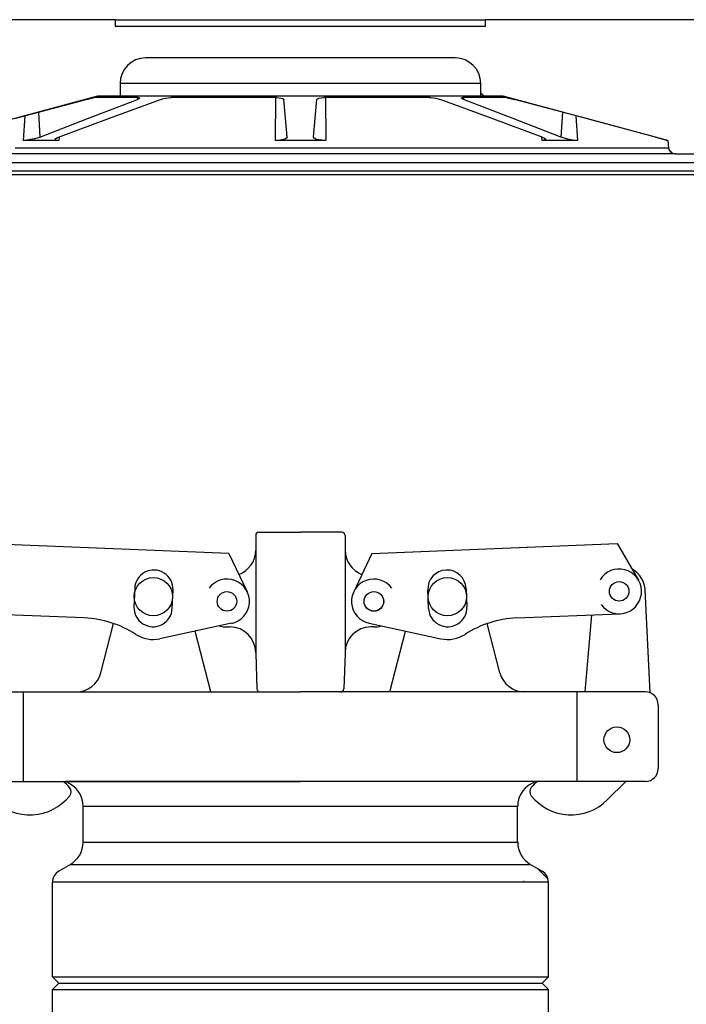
# Model space of a CAD drawing. Extents: x 1529 to 4201, y -422 to 622.
# Tile 10 of 256: x 1962.38 to 1968.9, y 119.3 to 128.93. Entities that reach past the tile are written whole.
import ezdxf

# ---------------------------------------------------------------- set-up
doc = ezdxf.new("R2010")
doc.units = 0
doc.header["$MEASUREMENT"] = 0
for name, color, linetype in [('FILL-CAP', 1, 'CONTINUOUS'), ('SPILL-BUCKET', 1, 'CONTINUOUS'), ('SWIVEL-ADAPTOR', 1, 'CONTINUOUS')]:
    doc.layers.add(name, color=color, linetype=linetype)

msp = doc.modelspace()

# ---------------------------------------------------------------- linework, layer by layer
at = {"layer": 'FILL-CAP', "linetype": 'Continuous'}
for p, q in [((1964.71744, 123.91829), (1965.12369, 123.91829)), ((1965.52994, 123.91829), (1965.12369, 123.91829)), ((1964.42434, 123.70968), (1962.02511, 123.80816)), ((1964.68619, 123.88704), (1964.68619, 123.74129)), ((1965.56119, 123.88704), (1965.56119, 123.74129)), ((1965.82304, 123.70968), (1968.22227, 123.80816)), ((1968.22227, 123.80816), (1968.43061, 123.44974)), ((1964.42434, 123.70968), (1964.60261, 123.33539)), ((1964.68619, 123.74129), (1964.68619, 122.73079)), ((1965.56119, 123.74129), (1965.56119, 122.74129)), ((1965.82304, 123.70968), (1965.64477, 123.33539)), ((1963.50307, 123.36843), (1963.49569, 123.18858)), ((1963.87037, 123.1732), (1963.87776, 123.35305)), ((1966.37701, 123.1732), (1966.36962, 123.35305)), ((1966.74431, 123.36843), (1966.75169, 123.18858)), ((1968.54641, 122.34633), (1968.49541, 123.3532)), ((1963.00953, 123.07968), (1961.99692, 123.12124)), ((1967.23785, 123.07968), (1968.25046, 123.12124)), ((1963.17223, 122.54355), (1963.29607, 123.02535)), ((1964.45126, 123.0275), (1963.74885, 122.87591)), ((1965.79612, 123.0275), (1966.49853, 122.87591)), ((1967.07515, 122.54355), (1966.95131, 123.02535)), ((1967.90874, 122.35579), (1967.97463, 123.10992)), ((1964.24822, 122.35655), (1964.09549, 122.95072)), ((1964.40519, 122.99129), (1964.43619, 122.99129)), ((1965.84219, 122.99129), (1965.81119, 122.99129)), ((1965.99916, 122.35655), (1966.15189, 122.95072)), ((1964.68619, 122.74129), (1964.68619, 122.73079)), ((1965.56119, 122.74129), (1965.56119, 122.73079)), ((1964.68619, 122.73079), (1964.69823, 122.38595)), ((1965.56119, 122.73079), (1965.54915, 122.38595)), ((1961.74869, 122.35579), (1962.9301, 122.35579)), ((1962.41619, 121.48079), (1962.41619, 122.35579)), ((1962.9301, 122.35579), (1965.12369, 122.35579)), ((1967.31728, 122.35579), (1965.12369, 122.35579)), ((1968.49869, 122.35579), (1967.31728, 122.35579)), ((1967.83119, 121.48079), (1967.83119, 122.35579)), ((1968.62369, 122.23079), (1968.62369, 121.60579)), ((1961.74869, 121.48079), (1965.12369, 121.48079)), ((1968.49869, 121.48079), (1965.12369, 121.48079)), ((1968.30652, 121.48079), (1968.12366, 121.29868))]:
    msp.add_line(p, q, dxfattribs=at)
at = {"layer": 'FILL-CAP', "color": 7, "linetype": 'Continuous'}
for centre, radius in [((1963.68619, 123.28779), 0.1875), ((1966.56119, 123.28779), 0.1875), ((1968.24149, 123.33981), 0.0955), ((1964.40519, 123.24129), 0.0955), ((1965.84219, 123.24129), 0.0955), ((1968.21919, 121.88779), 0.126)]:
    msp.add_circle(centre, radius, dxfattribs=at)
at = {"layer": 'FILL-CAP', "linetype": 'Continuous'}
msp.add_circle((1965.84219, 123.24129), 0.096, dxfattribs=at)
for centre, radius, start, end in [((1964.71744, 123.88704), 0.03125, 90, 180), ((1965.52994, 123.88704), 0.03125, 0, 90), ((1964.43619, 123.74129), 0.25, 289.892293, 0), ((1965.81119, 123.74129), 0.25, 180, 250.107707), ((1968.24142, 123.3398), 0.2188, 215.909869, 148.792525), ((1968.24573, 123.34055), 0.25, 2.899894, 60.98025), ((1964.40644, 123.24123), 0.2187, 281.184003, 143.400114), ((1965.84219, 123.24129), 0.2187, 35.923386, 258.139497), ((1962.96852, 122.08052), 1, 57.003012, 87.64961), ((1967.27886, 122.08052), 1, 92.35039, 122.996988), ((1964.40519, 123.24129), 0.25, 253.199633, 269.999877), ((1964.43619, 122.74129), 0.25, 0, 90), ((1965.81119, 122.74129), 0.25, 90, 180), ((1965.84219, 123.24129), 0.25, 270.000123, 286.800367), ((1963.68303, 123.18089), 0.312, 237.003012, 282.178318), ((1966.56435, 123.18089), 0.312, 257.821682, 302.996988), ((1962.9301, 122.60579), 0.25, 270, 345.58427), ((1967.31728, 122.60579), 0.25, 194.41573, 270), ((1964.72946, 122.38704), 0.03125, 182, 270), ((1965.51792, 122.38704), 0.03125, 270, 358), ((1968.49869, 122.23079), 0.125, 0, 90), ((1968.49869, 121.60579), 0.125, 270, 0), ((1962.48676, 121.09404), 0.5, 40.753152, 50.670514), ((1962.81818, 121.37964), 0.0625, 321.339848, 40.753152), ((1967.4292, 121.37964), 0.0625, 139.246848, 218.660152), ((1967.76062, 121.09404), 0.5, 129.329486, 139.246848), ((1962.47655, 121.65294), 0.5, 225.115836, 321.339848), ((1967.77083, 121.65294), 0.5, 218.660152, 314.884164)]:
    msp.add_arc(centre, radius, start, end, dxfattribs=at)
at = {"layer": 'FILL-CAP', "color": 1, "linetype": 'Continuous'}
for centre, start, end in [((1963.69041, 123.36074), 357.64961, 177.64961), ((1966.55697, 123.36074), 2.35039, 182.35039), ((1963.68303, 123.18089), 177.64961, 357.649627), ((1966.56435, 123.18089), 182.350373, 2.35039)]:
    msp.add_arc(centre, 0.1875, start, end, dxfattribs=at)
at = {"layer": 'SPILL-BUCKET', "linetype": 'Continuous'}
for p, q in [((1963.31243, 128.93309), (1959.12779, 128.93309)), ((1963.31243, 128.93309), (1963.31243, 128.87064)), ((1963.31243, 128.93309), (1963.3183, 128.93309)), ((1963.3183, 128.93309), (1963.33588, 128.93309)), ((1963.33588, 128.93309), (1963.36506, 128.93309)), ((1963.36506, 128.93309), (1963.40564, 128.93309)), ((1963.40564, 128.93309), (1963.45736, 128.93309)), ((1963.45736, 128.93309), (1963.5199, 128.93309)), ((1963.5199, 128.93309), (1963.59283, 128.93309)), ((1963.59283, 128.93309), (1963.67569, 128.93309)), ((1963.67569, 128.93309), (1963.76794, 128.93309)), ((1963.76794, 128.93309), (1963.86898, 128.93309)), ((1963.86898, 128.93309), (1963.97816, 128.93309)), ((1963.97816, 128.93309), (1964.09477, 128.93309)), ((1964.09477, 128.93309), (1964.21806, 128.93309)), ((1964.21806, 128.93309), (1964.34722, 128.93309)), ((1964.34722, 128.93309), (1964.48141, 128.93309)), ((1964.48141, 128.93309), (1964.61976, 128.93309)), ((1964.61976, 128.93309), (1964.76139, 128.93309)), ((1964.76139, 128.93309), (1964.90536, 128.93309)), ((1964.90536, 128.93309), (1965.05076, 128.93309)), ((1965.05076, 128.93309), (1965.19662, 128.93309)), ((1965.19662, 128.93309), (1965.34201, 128.93309)), ((1965.34201, 128.93309), (1965.48599, 128.93309)), ((1965.48599, 128.93309), (1965.62761, 128.93309)), ((1965.62761, 128.93309), (1965.76597, 128.93309)), ((1965.76597, 128.93309), (1965.90016, 128.93309)), ((1965.90016, 128.93309), (1966.02932, 128.93309)), ((1966.02932, 128.93309), (1966.1526, 128.93309)), ((1966.1526, 128.93309), (1966.26921, 128.93309)), ((1966.26921, 128.93309), (1966.37839, 128.93309)), ((1966.37839, 128.93309), (1966.47944, 128.93309)), ((1966.47944, 128.93309), (1966.57169, 128.93309)), ((1966.57169, 128.93309), (1966.65455, 128.93309)), ((1966.65455, 128.93309), (1966.72748, 128.93309)), ((1966.72748, 128.93309), (1966.79001, 128.93309)), ((1966.79001, 128.93309), (1966.84174, 128.93309)), ((1966.84174, 128.93309), (1966.88232, 128.93309)), ((1966.88232, 128.93309), (1966.9115, 128.93309)), ((1966.9115, 128.93309), (1966.92908, 128.93309)), ((1966.92908, 128.93309), (1966.93495, 128.93309)), ((1971.11959, 128.93309), (1966.93495, 128.93309)), ((1966.93495, 128.87064), (1966.93495, 128.93309)), ((1963.31243, 128.87064), (1966.93495, 128.87064)), ((1966.63828, 128.55835), (1963.6091, 128.55835)), ((1963.3653, 128.30852), (1963.35927, 128.30852)), ((1963.35927, 128.30852), (1963.35927, 128.18361)), ((1963.38333, 128.30852), (1963.3653, 128.30852)), ((1963.41326, 128.30852), (1963.38333, 128.30852)), ((1963.45487, 128.30852), (1963.41326, 128.30852)), ((1963.50788, 128.30852), (1963.45487, 128.30852)), ((1963.57193, 128.30852), (1963.50788, 128.30852)), ((1963.64658, 128.30852), (1963.57193, 128.30852)), ((1963.73131, 128.30852), (1963.64658, 128.30852)), ((1963.82556, 128.30852), (1963.73131, 128.30852)), ((1963.92868, 128.30852), (1963.82556, 128.30852)), ((1964.03996, 128.30852), (1963.92868, 128.30852)), ((1964.15864, 128.30852), (1964.03996, 128.30852)), ((1964.28392, 128.30852), (1964.15864, 128.30852)), ((1964.41493, 128.30852), (1964.28392, 128.30852)), ((1964.55078, 128.30852), (1964.41493, 128.30852)), ((1964.69055, 128.30852), (1964.55078, 128.30852)), ((1964.83327, 128.30852), (1964.69055, 128.30852)), ((1964.97798, 128.30852), (1964.83327, 128.30852)), ((1965.12369, 128.30852), (1964.97798, 128.30852)), ((1965.26939, 128.30852), (1965.12369, 128.30852)), ((1965.4141, 128.30852), (1965.26939, 128.30852)), ((1965.55683, 128.30852), (1965.4141, 128.30852)), ((1965.69659, 128.30852), (1965.55683, 128.30852)), ((1965.83245, 128.30852), (1965.69659, 128.30852)), ((1965.96346, 128.30852), (1965.83245, 128.30852)), ((1966.08874, 128.30852), (1965.96346, 128.30852)), ((1966.20742, 128.30852), (1966.08874, 128.30852)), ((1966.3187, 128.30852), (1966.20742, 128.30852)), ((1966.42181, 128.30852), (1966.3187, 128.30852)), ((1966.51606, 128.30852), (1966.42181, 128.30852)), ((1966.6008, 128.30852), (1966.51606, 128.30852)), ((1966.67545, 128.30852), (1966.6008, 128.30852)), ((1966.7395, 128.30852), (1966.67545, 128.30852)), ((1966.79251, 128.30852), (1966.7395, 128.30852)), ((1966.83412, 128.30852), (1966.79251, 128.30852)), ((1966.86404, 128.30852), (1966.83412, 128.30852)), ((1966.88208, 128.30852), (1966.86404, 128.30852)), ((1966.88811, 128.30852), (1966.88208, 128.30852)), ((1966.88811, 128.18361), (1966.88811, 128.30852)), ((1963.14067, 128.18361), (1961.52816, 127.75153)), ((1962.33965, 127.96796), (1963.02942, 128.15214)), ((1963.02942, 128.15214), (1963.05599, 128.15912)), ((1963.05249, 127.96796), (1963.52884, 128.15214)), ((1963.05599, 128.15912), (1963.0794, 128.16506)), ((1963.0794, 128.16506), (1963.09641, 128.16906)), ((1963.09641, 128.16906), (1963.10515, 128.17069)), ((1963.10515, 128.17069), (1963.10579, 128.17073)), ((1963.13056, 128.17073), (1963.10579, 128.17073)), ((1963.16796, 128.17073), (1963.13056, 128.17073)), ((1963.35927, 128.18361), (1963.14067, 128.18361)), ((1963.21777, 128.17073), (1963.16796, 128.17073)), ((1963.27965, 128.17073), (1963.21777, 128.17073)), ((1963.25767, 127.96796), (1963.7568, 128.15214)), ((1963.35323, 128.17073), (1963.27965, 128.17073)), ((1963.43803, 128.17073), (1963.35323, 128.17073)), ((1963.3653, 128.18361), (1963.35927, 128.18361)), ((1963.38333, 128.18361), (1963.3653, 128.18361)), ((1963.41326, 128.18361), (1963.38333, 128.18361)), ((1963.45487, 128.18361), (1963.41326, 128.18361)), ((1963.53352, 128.17073), (1963.43803, 128.17073)), ((1963.50788, 128.18361), (1963.45487, 128.18361)), ((1963.57193, 128.18361), (1963.50788, 128.18361)), ((1963.52769, 128.17073), (1963.52884, 128.15214)), ((1963.54175, 128.15791), (1963.52884, 128.15214)), ((1963.53352, 128.17073), (1963.54098, 128.17041)), ((1963.54098, 128.17041), (1963.54939, 128.1681)), ((1963.54974, 128.16381), (1963.54175, 128.15791)), ((1963.54939, 128.1681), (1963.54974, 128.16381)), ((1963.64658, 128.18361), (1963.57193, 128.18361)), ((1963.73131, 128.18361), (1963.64658, 128.18361)), ((1963.82556, 128.18361), (1963.73131, 128.18361)), ((1963.7568, 128.15214), (1963.77642, 128.15834)), ((1963.77642, 128.15834), (1963.80283, 128.16447)), ((1963.80283, 128.16447), (1963.82989, 128.16873)), ((1963.92868, 128.18361), (1963.82556, 128.18361)), ((1963.82989, 128.16873), (1963.85412, 128.17063)), ((1963.85412, 128.17063), (1963.86012, 128.17073)), ((1963.99063, 128.17073), (1963.86012, 128.17073)), ((1964.03996, 128.18361), (1963.92868, 128.18361)), ((1964.12833, 128.17073), (1963.99063, 128.17073)), ((1964.15864, 128.18361), (1964.03996, 128.18361)), ((1964.27234, 128.17073), (1964.12833, 128.17073)), ((1964.28392, 128.18361), (1964.15864, 128.18361)), ((1964.42175, 128.17073), (1964.27234, 128.17073)), ((1964.41493, 128.18361), (1964.28392, 128.18361)), ((1964.55078, 128.18361), (1964.41493, 128.18361)), ((1964.57561, 128.17073), (1964.42175, 128.17073)), ((1964.69055, 128.18361), (1964.55078, 128.18361)), ((1964.73294, 128.17073), (1964.57561, 128.17073)), ((1964.83327, 128.18361), (1964.69055, 128.18361)), ((1964.89275, 128.17073), (1964.73294, 128.17073)), ((1964.97798, 128.18361), (1964.83327, 128.18361)), ((1964.87872, 128.17073), (1964.87619, 127.75153)), ((1964.89275, 128.17073), (1964.91383, 128.16989)), ((1964.91383, 128.16989), (1964.93546, 128.16689)), ((1964.93546, 128.16689), (1964.95176, 128.16202)), ((1964.95176, 128.16202), (1964.96102, 128.1557)), ((1964.96102, 128.1557), (1964.9625, 128.15214)), ((1964.97861, 127.96796), (1964.9625, 128.15214)), ((1965.12369, 128.18361), (1964.97798, 128.18361)), ((1965.26939, 128.18361), (1965.12369, 128.18361)), ((1965.26877, 127.96796), (1965.28488, 128.15214)), ((1965.4141, 128.18361), (1965.26939, 128.18361)), ((1965.28488, 128.15214), (1965.29016, 128.15912)), ((1965.29016, 128.15912), (1965.30432, 128.16506)), ((1965.30432, 128.16506), (1965.32537, 128.16906)), ((1965.32537, 128.16906), (1965.3502, 128.17069)), ((1965.3502, 128.17069), (1965.35463, 128.17073)), ((1965.51444, 128.17073), (1965.35463, 128.17073)), ((1965.36866, 128.17073), (1965.37118, 127.75153)), ((1965.55683, 128.18361), (1965.4141, 128.18361)), ((1965.67177, 128.17073), (1965.51444, 128.17073)), ((1965.69659, 128.18361), (1965.55683, 128.18361)), ((1965.82563, 128.17073), (1965.67177, 128.17073)), ((1965.83245, 128.18361), (1965.69659, 128.18361)), ((1965.97503, 128.17073), (1965.82563, 128.17073)), ((1965.96346, 128.18361), (1965.83245, 128.18361)), ((1966.08874, 128.18361), (1965.96346, 128.18361)), ((1966.11904, 128.17073), (1965.97503, 128.17073)), ((1966.20742, 128.18361), (1966.08874, 128.18361)), ((1966.25674, 128.17073), (1966.11904, 128.17073)), ((1966.3187, 128.18361), (1966.20742, 128.18361)), ((1966.38726, 128.17073), (1966.25674, 128.17073)), ((1966.42181, 128.18361), (1966.3187, 128.18361)), ((1966.38726, 128.17073), (1966.3985, 128.17041)), ((1966.3985, 128.17041), (1966.42245, 128.1681)), ((1966.51606, 128.18361), (1966.42181, 128.18361)), ((1966.42245, 128.1681), (1966.44788, 128.16381)), ((1966.44788, 128.16381), (1966.47253, 128.15791)), ((1966.47253, 128.15791), (1966.49058, 128.15214)), ((1966.98971, 127.96796), (1966.49058, 128.15214)), ((1966.6008, 128.18361), (1966.51606, 128.18361)), ((1966.67545, 128.18361), (1966.6008, 128.18361)), ((1966.7395, 128.18361), (1966.67545, 128.18361)), ((1966.69721, 128.16447), (1966.69903, 128.16873)), ((1966.70484, 128.15834), (1966.69721, 128.16447)), ((1966.69903, 128.16873), (1966.70954, 128.17063)), ((1966.71854, 128.15214), (1966.70484, 128.15834)), ((1966.70954, 128.17063), (1966.71386, 128.17073)), ((1966.80935, 128.17073), (1966.71386, 128.17073)), ((1966.71969, 128.17073), (1966.71854, 128.15214)), ((1967.19488, 127.96796), (1966.71854, 128.15214)), ((1966.79251, 128.18361), (1966.7395, 128.18361)), ((1966.83412, 128.18361), (1966.79251, 128.18361)), ((1966.89415, 128.17073), (1966.80935, 128.17073)), ((1966.86404, 128.18361), (1966.83412, 128.18361)), ((1966.88208, 128.18361), (1966.86404, 128.18361)), ((1966.88811, 128.18361), (1966.88208, 128.18361)), ((1966.88811, 128.21715), (1966.92166, 128.18361)), ((1967.10671, 128.18361), (1966.88811, 128.18361)), ((1966.96772, 128.17073), (1966.89415, 128.17073)), ((1967.02961, 128.17073), (1966.96772, 128.17073)), ((1967.07941, 128.17073), (1967.02961, 128.17073)), ((1967.11682, 128.17073), (1967.07941, 128.17073)), ((1968.71922, 127.75153), (1967.10671, 128.18361)), ((1967.14159, 128.17073), (1967.11682, 128.17073)), ((1967.14159, 128.17073), (1967.14703, 128.16989)), ((1967.14703, 128.16989), (1967.1604, 128.16689)), ((1967.1604, 128.16689), (1967.18007, 128.16202)), ((1967.18007, 128.16202), (1967.20451, 128.1557)), ((1967.20451, 128.1557), (1967.21795, 128.15214)), ((1967.90772, 127.96796), (1967.21795, 128.15214)), ((1962.42813, 127.99159), (1962.41229, 127.75153)), ((1962.56114, 128.02711), (1962.57621, 127.78353)), ((1962.57621, 127.78353), (1963.05249, 127.96796)), ((1962.75856, 127.78353), (1963.25767, 127.96796)), ((1964.99475, 127.78353), (1964.97861, 127.96796)), ((1965.25263, 127.78353), (1965.26877, 127.96796)), ((1967.48882, 127.78353), (1966.98971, 127.96796)), ((1967.67117, 127.78353), (1967.19488, 127.96796)), ((1967.68623, 128.02711), (1967.67117, 127.78353)), ((1967.81925, 127.99159), (1967.83509, 127.75153)), ((1968.59742, 127.78353), (1967.90772, 127.96796)), ((1962.41798, 127.75162), (1962.41229, 127.75153)), ((1962.58126, 127.75153), (1962.41229, 127.75153)), ((1962.44839, 127.75394), (1962.41798, 127.75162)), ((1962.48506, 127.75941), (1962.44839, 127.75394)), ((1962.52363, 127.76757), (1962.48506, 127.75941)), ((1962.55878, 127.7774), (1962.52363, 127.76757)), ((1962.57621, 127.78353), (1962.55878, 127.7774)), ((1962.7623, 127.75153), (1962.58126, 127.75153)), ((1962.72421, 127.76142), (1962.73017, 127.76963)), ((1962.73014, 127.75544), (1962.72421, 127.76142)), ((1962.74713, 127.75211), (1962.73014, 127.75544)), ((1962.73017, 127.76963), (1962.74808, 127.77936)), ((1962.7623, 127.75153), (1962.74713, 127.75211)), ((1962.74808, 127.77936), (1962.75856, 127.78353)), ((1962.76426, 127.78563), (1962.7623, 127.75153)), ((1964.9065, 127.75262), (1964.87619, 127.75153)), ((1965.12369, 127.75153), (1964.87619, 127.75153)), ((1964.94156, 127.75685), (1964.9065, 127.75262)), ((1964.97046, 127.76402), (1964.94156, 127.75685)), ((1964.98899, 127.7733), (1964.97046, 127.76402)), ((1964.99475, 127.78353), (1964.98899, 127.7733)), ((1965.37118, 127.75153), (1965.12369, 127.75153)), ((1965.2586, 127.77313), (1965.25263, 127.78353)), ((1965.27621, 127.76427), (1965.2586, 127.77313)), ((1965.30286, 127.75738), (1965.27621, 127.76427)), ((1965.33583, 127.75301), (1965.30286, 127.75738)), ((1965.37118, 127.75153), (1965.33583, 127.75301)), ((1967.48312, 127.78563), (1967.48508, 127.75153)), ((1967.49114, 127.75162), (1967.48508, 127.75153)), ((1967.66611, 127.75153), (1967.48508, 127.75153)), ((1967.48882, 127.78353), (1967.50366, 127.7774)), ((1967.51245, 127.75394), (1967.49114, 127.75162)), ((1967.50366, 127.7774), (1967.51966, 127.76757)), ((1967.52263, 127.75941), (1967.51245, 127.75394)), ((1967.51966, 127.76757), (1967.52263, 127.75941)), ((1967.83509, 127.75153), (1967.66611, 127.75153)), ((1967.68268, 127.77936), (1967.67117, 127.78353)), ((1967.71557, 127.76963), (1967.68268, 127.77936)), ((1967.75167, 127.76142), (1967.71557, 127.76963)), ((1967.7872, 127.75544), (1967.75167, 127.76142)), ((1967.81895, 127.75211), (1967.7872, 127.75544)), ((1967.83509, 127.75153), (1967.81895, 127.75211)), ((1968.59742, 127.78353), (1968.63539, 127.7733)), ((1968.63539, 127.7733), (1968.66932, 127.76402)), ((1968.66932, 127.76402), (1968.69475, 127.75685)), ((1968.69475, 127.75685), (1968.70862, 127.75262)), ((1968.70862, 127.75262), (1968.71069, 127.75153)), ((1968.71067, 127.75183), (1968.71069, 127.75153)), ((1968.71709, 127.75153), (1968.71069, 127.75153)), ((1968.71922, 127.75153), (1968.71709, 127.75153)), ((1968.71922, 127.75153), (1968.72561, 127.6785)), ((1962.33529, 127.6785), (1962.47001, 127.6785)), ((1962.47001, 127.6785), (1962.61337, 127.6785)), ((1962.61337, 127.6785), (1962.76493, 127.6785)), ((1962.76493, 127.6785), (1962.92418, 127.6785)), ((1962.92418, 127.6785), (1963.09061, 127.6785)), ((1963.09061, 127.6785), (1963.26367, 127.6785)), ((1963.26367, 127.6785), (1963.44279, 127.6785)), ((1963.44279, 127.6785), (1963.6274, 127.6785)), ((1963.6274, 127.6785), (1963.81688, 127.6785)), ((1963.81688, 127.6785), (1964.01063, 127.6785)), ((1964.01063, 127.6785), (1964.20801, 127.6785)), ((1964.20801, 127.6785), (1964.40838, 127.6785)), ((1964.40838, 127.6785), (1964.61108, 127.6785)), ((1964.61108, 127.6785), (1964.81545, 127.6785)), ((1964.81545, 127.6785), (1965.02083, 127.6785)), ((1965.02083, 127.6785), (1965.22655, 127.6785)), ((1965.22655, 127.6785), (1965.43192, 127.6785)), ((1965.43192, 127.6785), (1965.6363, 127.6785)), ((1965.6363, 127.6785), (1965.839, 127.6785)), ((1965.839, 127.6785), (1966.03936, 127.6785)), ((1966.03936, 127.6785), (1966.23674, 127.6785)), ((1966.23674, 127.6785), (1966.43049, 127.6785)), ((1966.43049, 127.6785), (1966.61998, 127.6785)), ((1966.61998, 127.6785), (1966.80459, 127.6785)), ((1966.80459, 127.6785), (1966.98371, 127.6785)), ((1966.98371, 127.6785), (1967.15677, 127.6785)), ((1967.15677, 127.6785), (1967.3232, 127.6785)), ((1967.3232, 127.6785), (1967.48245, 127.6785)), ((1967.48245, 127.6785), (1967.634, 127.6785)), ((1967.634, 127.6785), (1967.77737, 127.6785)), ((1967.77737, 127.6785), (1967.91208, 127.6785)), ((1967.91208, 127.6785), (1968.0377, 127.6785)), ((1968.0377, 127.6785), (1968.15382, 127.6785)), ((1968.15382, 127.6785), (1968.26005, 127.6785)), ((1968.26005, 127.6785), (1968.35605, 127.6785)), ((1968.35605, 127.6785), (1968.44151, 127.6785)), ((1968.44151, 127.6785), (1968.51614, 127.6785)), ((1968.51614, 127.6785), (1968.57971, 127.6785)), ((1968.57971, 127.6785), (1968.632, 127.6785)), ((1968.632, 127.6785), (1968.67286, 127.6785)), ((1968.67286, 127.6785), (1968.70213, 127.6785)), ((1968.70213, 127.6785), (1968.71974, 127.6785)), ((1968.71974, 127.6785), (1968.72561, 127.6785)), ((1968.73023, 127.65981), (1968.76369, 127.62635)), ((1962.42417, 127.62149), (1962.28712, 127.62149)), ((1962.57001, 127.62149), (1962.42417, 127.62149)), ((1962.72419, 127.62149), (1962.57001, 127.62149)), ((1962.88619, 127.62149), (1962.72419, 127.62149)), ((1963.05549, 127.62149), (1962.88619, 127.62149)), ((1963.23154, 127.62149), (1963.05549, 127.62149)), ((1963.41375, 127.62149), (1963.23154, 127.62149)), ((1963.60155, 127.62149), (1963.41375, 127.62149)), ((1963.79431, 127.62149), (1963.60155, 127.62149)), ((1963.99141, 127.62149), (1963.79431, 127.62149)), ((1964.1922, 127.62149), (1963.99141, 127.62149)), ((1964.39603, 127.62149), (1964.1922, 127.62149)), ((1964.60223, 127.62149), (1964.39603, 127.62149)), ((1964.81013, 127.62149), (1964.60223, 127.62149)), ((1965.01906, 127.62149), (1964.81013, 127.62149)), ((1965.22832, 127.62149), (1965.01906, 127.62149)), ((1965.43725, 127.62149), (1965.22832, 127.62149)), ((1965.64515, 127.62149), (1965.43725, 127.62149)), ((1965.85135, 127.62149), (1965.64515, 127.62149)), ((1966.05518, 127.62149), (1965.85135, 127.62149)), ((1966.25597, 127.62149), (1966.05518, 127.62149)), ((1966.45307, 127.62149), (1966.25597, 127.62149)), ((1966.64583, 127.62149), (1966.45307, 127.62149)), ((1966.83362, 127.62149), (1966.64583, 127.62149)), ((1967.01584, 127.62149), (1966.83362, 127.62149)), ((1967.19189, 127.62149), (1967.01584, 127.62149)), ((1967.36119, 127.62149), (1967.19189, 127.62149)), ((1967.52319, 127.62149), (1967.36119, 127.62149)), ((1967.67737, 127.62149), (1967.52319, 127.62149)), ((1967.82321, 127.62149), (1967.67737, 127.62149)), ((1967.96025, 127.62149), (1967.82321, 127.62149)), ((1968.08804, 127.62149), (1967.96025, 127.62149)), ((1968.20616, 127.62149), (1968.08804, 127.62149)), ((1968.31423, 127.62149), (1968.20616, 127.62149)), ((1968.41188, 127.62149), (1968.31423, 127.62149)), ((1968.49882, 127.62149), (1968.41188, 127.62149)), ((1968.57474, 127.62149), (1968.49882, 127.62149)), ((1968.63941, 127.62149), (1968.57474, 127.62149)), ((1968.69261, 127.62149), (1968.63941, 127.62149)), ((1968.73416, 127.62149), (1968.69261, 127.62149)), ((1968.76395, 127.62149), (1968.73416, 127.62149)), ((1968.78185, 127.62149), (1968.76395, 127.62149)), ((1968.78783, 127.62149), (1968.78185, 127.62149)), ((1968.78783, 127.62149), (1970.47374, 127.62149))]:
    msp.add_line(p, q, dxfattribs=at)
at = {"layer": 'SPILL-BUCKET', "color": 7, "linetype": 'Continuous'}
for p, q in [((1969.82066, 127.53356), (1958.62245, 127.53356)), ((1958.46211, 127.4185), (1969.81825, 127.4185)), ((1969.81856, 127.44973), (1958.61805, 127.44973))]:
    msp.add_line(p, q, dxfattribs=at)
at = {"layer": 'SPILL-BUCKET', "linetype": 'Continuous'}
for centre, radius, start, end in [((1963.6091, 128.30852), 0.24983, 90, 180), ((1966.63828, 128.30852), 0.24983, 0, 90), ((1968.78783, 127.68395), 0.06246, 185, 270)]:
    msp.add_arc(centre, radius, start, end, dxfattribs=at)
at = {"layer": 'SWIVEL-ADAPTOR', "linetype": 'Continuous'}
for p, q in [((1962.87369, 121.45336), (1962.82639, 121.48079)), ((1962.87369, 121.45336), (1962.82639, 121.48079)), ((1962.87369, 121.45336), (1962.82639, 121.48079)), ((1962.87369, 121.45336), (1962.82639, 121.48079)), ((1967.42099, 121.48079), (1962.82639, 121.48079)), ((1967.37369, 121.45336), (1967.42099, 121.48079)), ((1967.37369, 121.45336), (1967.42099, 121.48079)), ((1967.37369, 121.45336), (1967.42099, 121.48079)), ((1967.37369, 121.45336), (1967.42099, 121.48079)), ((1962.99869, 120.88499), (1962.99869, 121.23702)), ((1962.99869, 120.88499), (1962.99869, 121.23702)), ((1967.24869, 120.88499), (1967.24869, 121.23702)), ((1967.24869, 120.88499), (1967.24869, 121.23702)), ((1962.87369, 120.66811), (1962.75991, 120.6024)), ((1962.87369, 120.66811), (1962.75991, 120.6024)), ((1967.37369, 120.66811), (1967.48747, 120.6024)), ((1967.37369, 120.66811), (1967.48747, 120.6024)), ((1967.54623, 120.52441), (1967.44207, 120.62911)), ((1962.69741, 119.56928), (1962.69741, 120.4945)), ((1962.69741, 119.56928), (1962.69741, 120.4945)), ((1967.31119, 120.49984), (1967.30638, 120.49984)), ((1967.31119, 120.49984), (1967.30638, 120.49984)), ((1967.54997, 119.56928), (1967.54997, 120.4945)), ((1967.54997, 119.56928), (1967.54997, 120.4945)), ((1962.69741, 119.56928), (1962.75991, 119.50678)), ((1967.54997, 119.56928), (1967.48747, 119.50678)), ((1962.75991, 119.50678), (1962.69741, 119.44428)), ((1967.48747, 119.50678), (1967.54997, 119.44428)), ((1962.69741, 118.51907), (1962.69741, 119.44428)), ((1962.69741, 118.51907), (1962.69741, 119.44428)), ((1967.54997, 118.51907), (1967.54997, 119.44428)), ((1967.54997, 118.51907), (1967.54997, 119.44428))]:
    msp.add_line(p, q, dxfattribs=at)
at = {"layer": 'SWIVEL-ADAPTOR', "color": 7}
for p, q in [((1962.99922, 121.23702), (1967.24922, 121.23702)), ((1962.99922, 120.88499), (1967.24976, 120.88499)), ((1962.87363, 120.66875), (1967.37482, 120.66875)), ((1967.55051, 120.4945), (1962.69794, 120.4945)), ((1962.69741, 119.56928), (1967.54997, 119.56928)), ((1962.69741, 119.44428), (1967.54997, 119.44428))]:
    msp.add_line(p, q, dxfattribs=at)
at = {"layer": 'SWIVEL-ADAPTOR'}
msp.add_line((1962.75991, 119.50678), (1967.48747, 119.50678), dxfattribs=at)
at = {"layer": 'SWIVEL-ADAPTOR', "linetype": 'Continuous'}
for centre, radius, start, end in [((1962.74869, 121.23702), 0.24947, 0, 59.981633), ((1962.74869, 121.23702), 0.24947, 0, 59.981633), ((1967.49869, 121.23702), 0.24947, 120.018367, 180), ((1967.49869, 121.23702), 0.24947, 120.018367, 180), ((1962.74869, 120.88499), 0.24947, 299.91219, 0), ((1962.74869, 120.88499), 0.24947, 299.91219, 0), ((1967.49869, 120.88499), 0.24947, 180, 240.08781), ((1967.49869, 120.88499), 0.24947, 180, 240.08781), ((1962.82241, 120.4945), 0.12447, 120.079762, 180), ((1962.82241, 120.4945), 0.12447, 120.079762, 180), ((1967.42497, 120.4945), 0.12447, 0, 59.920238), ((1967.42497, 120.4945), 0.12447, 0, 59.920238)]:
    msp.add_arc(centre, radius, start, end, dxfattribs=at)

doc.saveas('drawing.dxf')
